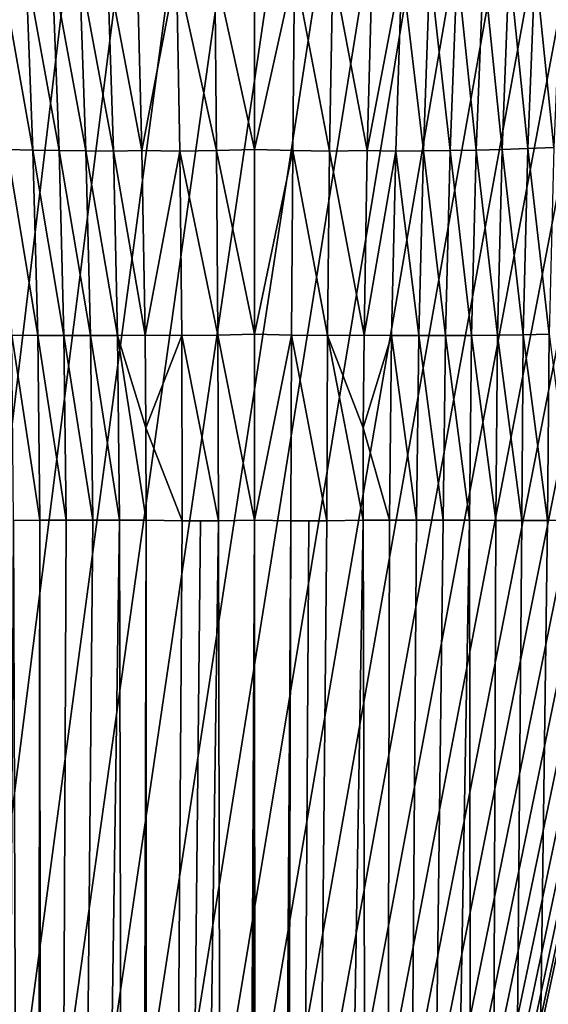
# Model space of a CAD drawing. Header units: metres. Extents: x -23 to 23, y -199 to 23.
# Tile 24 of 112: x -4 to 6, y -69 to -51. Entities that reach past the tile are written whole.
import ezdxf

# ---------------------------------------------------------------- set-up
doc = ezdxf.new("R2010")
doc.units = ezdxf.units.M
doc.layers.add('solid_509541_180_SW0001', color=7, linetype='CONTINUOUS')

msp = doc.modelspace()

# ---------------------------------------------------------------- linework, layer by layer
at = {"layer": 'solid_509541_180_SW0001'}
for points in [[(19.316486, -4.761213, 243), (18.993776, -5.918785, 243), (-20.209421, -189, 243)], [(19.316486, -4.761213, 243), (-20.209421, -189, 243), (20.209421, -189, 243)], [(18.993776, -5.918785, 243), (18.601791, -7.054702, 243), (-20.209421, -189, 243)], [(18.601791, -7.054702, 243), (18.141941, -8.164902, 243), (-20.209421, -189, 243)], [(18.141941, -8.164902, 243), (17.615858, -9.2454, 243), (-20.209421, -189, 243)], [(17.615858, -9.2454, 243), (17.025412, -10.292294, 243), (-20.209421, -189, 243)], [(17.025412, -10.292294, 243), (16.372877, -11.301532, 243), (-20.209421, -189, 243)], [(16.372877, -11.301532, 243), (15.660671, -12.269428, 243), (-20.209421, -189, 243)], [(15.660671, -12.269428, 243), (14.891361, -13.19253, 243), (-20.209421, -189, 243)], [(14.891361, -13.19253, 243), (14.067702, -14.067531, 243), (-20.209421, -189, 243)], [(14.067702, -14.067531, 243), (13.192632, -14.891286, 243), (-20.209421, -189, 243)], [(13.192632, -14.891286, 243), (12.269317, -15.660772, 243), (-20.209421, -189, 243)], [(12.269317, -15.660772, 243), (11.301332, -16.373013, 243), (-20.209421, -189, 243)], [(11.301332, -16.373013, 243), (10.292202, -17.025454, 243), (-20.209421, -189, 243)], [(10.292202, -17.025454, 243), (9.245549, -17.61577, 243), (-20.209421, -189, 243)], [(9.245549, -17.61577, 243), (8.165118, -18.141846, 243), (-20.209421, -189, 243)], [(8.165118, -18.141846, 243), (7.054771, -18.601778, 243), (-20.209421, -189, 243)], [(7.054771, -18.601778, 243), (5.918605, -18.993841, 243), (-20.209421, -189, 243)], [(5.918605, -18.993841, 243), (4.76099, -19.316536, 243), (-20.209421, -189, 243)], [(4.76099, -19.316536, 243), (3.586091, -19.568735, 243), (-20.209421, -189, 243)], [(-3.586091, -19.568735, 243), (-4.76099, -19.316536, 243), (-20.209421, -189, 243)], [(3.586091, -19.568735, 243), (2.39812, -19.749546, 243), (-20.209421, -189, 243)], [(-2.39812, -19.749546, 243), (-3.586091, -19.568735, 243), (-20.209421, -189, 243)], [(2.39812, -19.749546, 243), (1.201424, -19.858311, 243), (-20.209421, -189, 243)], [(-1.201424, -19.858311, 243), (-2.39812, -19.749546, 243), (-20.209421, -189, 243)], [(1.201424, -19.858311, 243), (0, -19.894623, 243), (-20.209421, -189, 243)], [(-1.201424, -19.858311, 243), (-20.209421, -189, 243), (0, -19.894623, 243)], [(4.807231, -49.511421, 227.282364), (5.296192, -49.486023, 227.444244), (5.157736, -52.976261, 228.181259)], [(5.157736, -52.976261, 228.181259), (5.296192, -49.486023, 227.444244), (5.646986, -52.957935, 228.349762)], [(5.296192, -49.486023, 227.444244), (5.792006, -49.456757, 227.624802), (5.646986, -52.957935, 228.349762)], [(-4.184245, -53.004559, 227.894043), (-4.67179, -52.991707, 228.029968), (-4.807231, -49.511421, 227.282364)], [(-4.317917, -49.533806, 227.136734), (-4.184245, -53.004559, 227.894043), (-4.807231, -49.511421, 227.282364)], [(-3.690017, -53.014381, 227.772217), (-4.184245, -53.004559, 227.894043), (-4.317917, -49.533806, 227.136734)], [(-3.820725, -49.552357, 227.005676), (-3.690017, -53.014381, 227.772217), (-4.317917, -49.533806, 227.136734)], [(-3.184543, -53.020447, 227.664261), (-3.690017, -53.014381, 227.772217), (-3.820725, -49.552357, 227.005676)], [(-3.30885, -49.565468, 226.888885), (-3.184543, -53.020447, 227.664261), (-3.820725, -49.552357, 227.005676)], [(-2.663602, -53.024021, 227.570496), (-3.184543, -53.020447, 227.664261), (-3.30885, -49.565468, 226.888885)], [(-2.77604, -49.576145, 226.78685), (-2.663602, -53.024021, 227.570496), (-3.30885, -49.565468, 226.888885)], [(-2.219469, -49.574776, 226.698868), (-2.12651, -53.012001, 227.489868), (-2.77604, -49.576145, 226.78685)], [(-2.12651, -53.012001, 227.489868), (-2.663602, -53.024021, 227.570496), (-2.77604, -49.576145, 226.78685)], [(-1.47542, -49.584652, 226.617737), (-2.12651, -53.012001, 227.489868), (-2.219469, -49.574776, 226.698868)], [(-1.47542, -49.584652, 226.617737), (-1.413283, -53.022999, 227.415497), (-2.12651, -53.012001, 227.489868)], [(-0.754467, -49.580833, 226.569595), (-0.722027, -53.014286, 227.370697), (-1.47542, -49.584652, 226.617737)], [(-0.722027, -53.014286, 227.370697), (-1.413283, -53.022999, 227.415497), (-1.47542, -49.584652, 226.617737)], [(0, -49.567486, 226.550949), (0, -52.996864, 227.353775), (-0.754467, -49.580833, 226.569595)], [(0, -52.996864, 227.353775), (-0.722027, -53.014286, 227.370697), (-0.754467, -49.580833, 226.569595)], [(0.754467, -49.580833, 226.569595), (0, -52.996864, 227.353775), (0, -49.567486, 226.550949)], [(0.722027, -53.014286, 227.370697), (0, -52.996864, 227.353775), (0.754467, -49.580833, 226.569595)], [(0.722027, -53.014286, 227.370697), (0.754467, -49.580833, 226.569595), (1.413283, -53.022999, 227.415497)], [(0.754467, -49.580833, 226.569595), (1.47542, -49.584652, 226.617737), (1.413283, -53.022999, 227.415497)], [(1.413283, -53.022999, 227.415497), (1.47542, -49.584652, 226.617737), (2.12651, -53.012001, 227.489868)], [(1.47542, -49.584652, 226.617737), (2.219469, -49.574776, 226.698868), (2.12651, -53.012001, 227.489868)], [(2.12651, -53.012001, 227.489868), (2.219469, -49.574776, 226.698868), (2.77604, -49.576145, 226.78685)], [(2.12651, -53.012001, 227.489868), (2.77604, -49.576145, 226.78685), (2.663602, -53.024021, 227.570496)], [(2.663602, -53.024021, 227.570496), (2.77604, -49.576145, 226.78685), (3.184543, -53.020447, 227.664261)], [(2.77604, -49.576145, 226.78685), (3.30885, -49.565468, 226.888885), (3.184543, -53.020447, 227.664261)], [(3.184543, -53.020447, 227.664261), (3.30885, -49.565468, 226.888885), (3.690017, -53.014381, 227.772217)], [(3.30885, -49.565468, 226.888885), (3.820725, -49.552357, 227.005676), (3.690017, -53.014381, 227.772217)], [(3.690017, -53.014381, 227.772217), (3.820725, -49.552357, 227.005676), (4.184245, -53.004559, 227.894043)], [(3.820725, -49.552357, 227.005676), (4.317917, -49.533806, 227.136734), (4.184245, -53.004559, 227.894043)], [(4.184245, -53.004559, 227.894043), (4.317917, -49.533806, 227.136734), (4.67179, -52.991707, 228.029968)], [(4.317917, -49.533806, 227.136734), (4.807231, -49.511421, 227.282364), (4.67179, -52.991707, 228.029968)], [(4.67179, -52.991707, 228.029968), (4.807231, -49.511421, 227.282364), (5.157736, -52.976261, 228.181259)], [(-4.094544, -56.506134, 228.343964), (-4.584059, -56.500839, 228.474319), (-4.67179, -52.991707, 228.029968)], [(-4.184245, -53.004559, 227.894043), (-4.094544, -56.506134, 228.343964), (-4.67179, -52.991707, 228.029968)], [(-3.59976, -56.509617, 228.22789), (-4.094544, -56.506134, 228.343964), (-4.184245, -53.004559, 227.894043)], [(-3.690017, -53.014381, 227.772217), (-3.59976, -56.509617, 228.22789), (-4.184245, -53.004559, 227.894043)], [(-3.097562, -56.511116, 228.125977), (-3.59976, -56.509617, 228.22789), (-3.690017, -53.014381, 227.772217)], [(-3.184543, -53.020447, 227.664261), (-3.097562, -56.511116, 228.125977), (-3.690017, -53.014381, 227.772217)], [(-2.585973, -56.510841, 228.038406), (-3.097562, -56.511116, 228.125977), (-3.184543, -53.020447, 227.664261)], [(-2.663602, -53.024021, 227.570496), (-2.585973, -56.510841, 228.038406), (-3.184543, -53.020447, 227.664261)], [(-2.12651, -53.012001, 227.489868), (-2.06653, -56.499447, 227.96521), (-2.663602, -53.024021, 227.570496)], [(-1.413283, -53.022999, 227.415497), (-2.06653, -56.499447, 227.96521), (-2.12651, -53.012001, 227.489868)], [(-0.722027, -53.014286, 227.370697), (-0.697549, -56.500996, 227.852951), (-1.413283, -53.022999, 227.415497)], [(0, -52.996864, 227.353775), (0, -56.484772, 227.838211), (-0.722027, -53.014286, 227.370697)], [(0, -56.484772, 227.838211), (-0.697549, -56.500996, 227.852951), (-0.722027, -53.014286, 227.370697)], [(0.722027, -53.014286, 227.370697), (0, -56.484772, 227.838211), (0, -52.996864, 227.353775)], [(0.697549, -56.500996, 227.852951), (0, -56.484772, 227.838211), (0.722027, -53.014286, 227.370697)], [(0.697549, -56.500996, 227.852951), (0.722027, -53.014286, 227.370697), (1.375278, -56.509052, 227.894882)], [(0.722027, -53.014286, 227.370697), (1.413283, -53.022999, 227.415497), (1.375278, -56.509052, 227.894882)], [(1.413283, -53.022999, 227.415497), (2.12651, -53.012001, 227.489868), (2.06653, -56.499447, 227.96521)], [(2.06653, -56.499447, 227.96521), (2.12651, -53.012001, 227.489868), (2.663602, -53.024021, 227.570496)], [(2.663602, -53.024021, 227.570496), (3.184543, -53.020447, 227.664261), (3.097562, -56.511116, 228.125977)], [(3.097562, -56.511116, 228.125977), (3.184543, -53.020447, 227.664261), (3.59976, -56.509617, 228.22789)], [(3.184543, -53.020447, 227.664261), (3.690017, -53.014381, 227.772217), (3.59976, -56.509617, 228.22789)], [(3.59976, -56.509617, 228.22789), (3.690017, -53.014381, 227.772217), (4.094544, -56.506134, 228.343964)], [(3.690017, -53.014381, 227.772217), (4.184245, -53.004559, 227.894043), (4.094544, -56.506134, 228.343964)], [(4.094544, -56.506134, 228.343964), (4.184245, -53.004559, 227.894043), (4.584059, -56.500839, 228.474319)], [(4.184245, -53.004559, 227.894043), (4.67179, -52.991707, 228.029968), (4.584059, -56.500839, 228.474319)], [(4.584059, -56.500839, 228.474319), (4.67179, -52.991707, 228.029968), (5.070704, -56.493877, 228.619598)], [(4.67179, -52.991707, 228.029968), (5.157736, -52.976261, 228.181259), (5.070704, -56.493877, 228.619598)], [(5.070704, -56.493877, 228.619598), (5.157736, -52.976261, 228.181259), (5.556802, -56.485279, 228.780777)], [(5.157736, -52.976261, 228.181259), (5.646986, -52.957935, 228.349762), (5.556802, -56.485279, 228.780777)], [(-2.06653, -56.499447, 227.96521), (-2.585973, -56.510841, 228.038406), (-2.663602, -53.024021, 227.570496)], [(-1.413283, -53.022999, 227.415497), (-1.375278, -56.509052, 227.894882), (-2.06653, -56.499447, 227.96521)], [(-0.697549, -56.500996, 227.852951), (-1.375278, -56.509052, 227.894882), (-1.413283, -53.022999, 227.415497)], [(1.375278, -56.509052, 227.894882), (1.413283, -53.022999, 227.415497), (2.06653, -56.499447, 227.96521)], [(2.06653, -56.499447, 227.96521), (2.663602, -53.024021, 227.570496), (2.585973, -56.510841, 228.038406)], [(2.585973, -56.510841, 228.038406), (2.663602, -53.024021, 227.570496), (3.097562, -56.511116, 228.125977)], [(-4.584059, -56.500839, 228.474319), (-4.055233, -59.999996, 228.490753), (-4.551064, -60.001373, 228.620514)], [(-4.094544, -56.506134, 228.343964), (-4.055233, -59.999996, 228.490753), (-4.584059, -56.500839, 228.474319)], [(-4.094544, -56.506134, 228.343964), (-3.555921, -59.999847, 228.376053), (-4.055233, -59.999996, 228.490753)], [(-3.59976, -56.509617, 228.22789), (-3.555921, -59.999847, 228.376053), (-4.094544, -56.506134, 228.343964)], [(-3.59976, -56.509617, 228.22789), (-3.053502, -60, 228.276474), (-3.555921, -59.999847, 228.376053)], [(-3.097562, -56.511116, 228.125977), (-3.053502, -60, 228.276474), (-3.59976, -56.509617, 228.22789)], [(-2.585973, -56.510841, 228.038406), (-2.548692, -60, 228.192139), (-3.097562, -56.511116, 228.125977)], [(-3.097562, -56.511116, 228.125977), (-2.548692, -60, 228.192139), (-3.053502, -60, 228.276474)], [(-2.06653, -56.499447, 227.96521), (-2.050785, -58.250305, 228.083939), (-2.585973, -56.510841, 228.038406)], [(-2.585973, -56.510841, 228.038406), (-2.045416, -60, 228.123505), (-2.548692, -60, 228.192139)], [(-2.050785, -58.250305, 228.083939), (-2.045416, -60, 228.123505), (-2.585973, -56.510841, 228.038406)], [(-1.375278, -56.509052, 227.894882), (-2.050785, -58.250305, 228.083939), (-2.06653, -56.499447, 227.96521)], [(-1.375278, -56.509052, 227.894882), (-1.365123, -60.011875, 228.054901), (-2.050785, -58.250305, 228.083939)], [(-0.697549, -56.500996, 227.852951), (-0.682241, -60.011906, 228.013702), (-1.375278, -56.509052, 227.894882)], [(-1.375278, -56.509052, 227.894882), (-0.682241, -60.011906, 228.013702), (-1.365123, -60.011875, 228.054901)], [(0, -56.484772, 227.838211), (0, -60, 228), (-0.697549, -56.500996, 227.852951)], [(-0.697549, -56.500996, 227.852951), (0, -60, 228), (-0.682241, -60.011906, 228.013702)], [(0.697549, -56.500996, 227.852951), (0, -60, 228), (0, -56.484772, 227.838211)], [(0.697549, -56.500996, 227.852951), (0.682241, -60.011906, 228.013702), (0, -60, 228)], [(0.697549, -56.500996, 227.852951), (1.365123, -60.011875, 228.054901), (0.682241, -60.011906, 228.013702)], [(0.697549, -56.500996, 227.852951), (1.375278, -56.509052, 227.894882), (1.365123, -60.011875, 228.054901)], [(1.375278, -56.509052, 227.894882), (2.045416, -60, 228.123505), (1.365123, -60.011875, 228.054901)], [(1.375278, -56.509052, 227.894882), (2.06653, -56.499447, 227.96521), (2.050785, -58.250305, 228.083939)], [(1.375278, -56.509052, 227.894882), (2.050785, -58.250305, 228.083939), (2.045416, -60, 228.123505)], [(2.050785, -58.250305, 228.083939), (2.06653, -56.499447, 227.96521), (2.585973, -56.510841, 228.038406)], [(2.050785, -58.250305, 228.083939), (2.585973, -56.510841, 228.038406), (2.548692, -60, 228.192139)], [(2.585973, -56.510841, 228.038406), (3.053502, -60, 228.276474), (2.548692, -60, 228.192139)], [(2.585973, -56.510841, 228.038406), (3.097562, -56.511116, 228.125977), (3.053502, -60, 228.276474)], [(3.097562, -56.511116, 228.125977), (3.555921, -59.999847, 228.376053), (3.053502, -60, 228.276474)], [(3.097562, -56.511116, 228.125977), (3.59976, -56.509617, 228.22789), (3.555921, -59.999847, 228.376053)], [(3.59976, -56.509617, 228.22789), (4.055233, -59.999996, 228.490753), (3.555921, -59.999847, 228.376053)], [(3.59976, -56.509617, 228.22789), (4.094544, -56.506134, 228.343964), (4.055233, -59.999996, 228.490753)], [(4.094544, -56.506134, 228.343964), (4.551064, -60.001373, 228.620514), (4.055233, -59.999996, 228.490753)], [(4.094544, -56.506134, 228.343964), (4.584059, -56.500839, 228.474319), (4.551064, -60.001373, 228.620514)], [(4.584059, -56.500839, 228.474319), (5.042524, -60.002453, 228.765076), (4.551064, -60.001373, 228.620514)], [(4.584059, -56.500839, 228.474319), (5.070704, -56.493877, 228.619598), (5.042524, -60.002453, 228.765076)], [(5.070704, -56.493877, 228.619598), (5.52889, -60.001839, 228.924194), (5.042524, -60.002453, 228.765076)], [(5.070704, -56.493877, 228.619598), (5.556802, -56.485279, 228.780777), (5.52889, -60.001839, 228.924194)], [(5.556802, -56.485279, 228.780777), (6.009351, -60, 229.097549), (5.52889, -60.001839, 228.924194)], [(-2.050785, -58.250305, 228.083939), (-1.365123, -60.011875, 228.054901), (-2.045416, -60, 228.123505)], [(2.050785, -58.250305, 228.083939), (2.548692, -60, 228.192139), (2.045416, -60, 228.123505)], [(-4.20429, -158.802048, 228.528091), (-5.015122, -158.826111, 228.756592), (-4.551064, -60.001373, 228.620514)], [(-4.20429, -158.802048, 228.528091), (-4.551064, -60.001373, 228.620514), (-4.055233, -59.999996, 228.490753)], [(-3.995378, -158.79538, 228.476166), (-4.20429, -158.802048, 228.528091), (-4.055233, -59.999996, 228.490753)], [(-3.995378, -158.79538, 228.476166), (-4.055233, -59.999996, 228.490753), (-3.555921, -59.999847, 228.376053)], [(-3.995378, -158.79538, 228.476166), (-3.555921, -59.999847, 228.376053), (-3.053502, -60, 228.276474)], [(-3.995378, -158.79538, 228.476166), (-3.053502, -60, 228.276474), (-2.548692, -60, 228.192139)], [(-2.321126, -158.739883, 228.15921), (-3.995378, -158.79538, 228.476166), (-2.548692, -60, 228.192139)], [(-2.321126, -158.739883, 228.15921), (-2.548692, -60, 228.192139), (-2.045416, -60, 228.123505)], [(-2.064483, -158.731567, 228.125824), (-2.321126, -158.739883, 228.15921), (-2.045416, -60, 228.123505)], [(-2.064483, -158.731567, 228.125824), (-2.045416, -60, 228.123505), (-1.365123, -60.011875, 228.054901)], [(-2.064483, -158.731567, 228.125824), (-1.365123, -60.011875, 228.054901), (-1.022926, -60.013378, 228.030807)], [(-2.064483, -158.731567, 228.125824), (-1.022926, -60.013378, 228.030807), (-0.682241, -60.011906, 228.013702)], [(-0.478256, -158.687241, 228.006729), (-2.064483, -158.731567, 228.125824), (-0.682241, -60.011906, 228.013702)], [(-1.365123, -60.011875, 228.054901), (-0.682241, -60.011906, 228.013702), (-1.022926, -60.013378, 228.030807)], [(-0.478256, -158.687241, 228.006729), (-0.682241, -60.011906, 228.013702), (0, -60, 228)], [(-0.304704, -158.683914, 228.002731), (-0.478256, -158.687241, 228.006729), (0, -60, 228)], [(-0.132925, -158.682114, 228.000519), (-0.304704, -158.683914, 228.002731), (0, -60, 228)], [(-0.069395, -158.681702, 228.000137), (-0.132925, -158.682114, 228.000519), (0, -60, 228)], [(-0.009581, -158.681458, 228), (-0.069395, -158.681702, 228.000137), (0, -60, 228)], [(0.046745, -158.681641, 228.000061), (-0.009581, -158.681458, 228), (0, -60, 228)], [(0.046745, -158.681641, 228.000061), (0, -60, 228), (0.682241, -60.011906, 228.013702)], [(0.104659, -158.681946, 228.00032), (0.046745, -158.681641, 228.000061), (0.682241, -60.011906, 228.013702)], [(0.252087, -158.683228, 228.001862), (0.104659, -158.681946, 228.00032), (0.682241, -60.011906, 228.013702)], [(0.252087, -158.683228, 228.001862), (0.682241, -60.011906, 228.013702), (0.398884, -158.685486, 228.004684)], [(2.045416, -60, 228.123505), (2.319206, -158.736115, 228.158936), (0.398884, -158.685486, 228.004684)], [(1.365123, -60.011875, 228.054901), (2.045416, -60, 228.123505), (0.398884, -158.685486, 228.004684)], [(1.022926, -60.013378, 228.030807), (1.365123, -60.011875, 228.054901), (0.398884, -158.685486, 228.004684)], [(0.682241, -60.011906, 228.013702), (1.022926, -60.013378, 228.030807), (0.398884, -158.685486, 228.004684)], [(0.682241, -60.011906, 228.013702), (1.365123, -60.011875, 228.054901), (1.022926, -60.013378, 228.030807)], [(2.045416, -60, 228.123505), (2.548692, -60, 228.192139), (2.319206, -158.736115, 228.158936)], [(3.555921, -59.999847, 228.376053), (4.055233, -59.999996, 228.490753), (2.319206, -158.736115, 228.158936)], [(3.053502, -60, 228.276474), (3.555921, -59.999847, 228.376053), (2.319206, -158.736115, 228.158936)], [(4.055233, -59.999996, 228.490753), (4.191937, -158.793533, 228.524933), (2.319206, -158.736115, 228.158936)], [(2.548692, -60, 228.192139), (3.053502, -60, 228.276474), (2.319206, -158.736115, 228.158936)], [(4.055233, -59.999996, 228.490753), (4.551064, -60.001373, 228.620514), (4.191937, -158.793533, 228.524933)], [(6.009351, -60, 229.097549), (6.009351, -158.838348, 229.097549), (4.191937, -158.793533, 228.524933)], [(5.52889, -60.001839, 228.924194), (6.009351, -60, 229.097549), (4.191937, -158.793533, 228.524933)], [(4.551064, -60.001373, 228.620514), (5.042524, -60.002453, 228.765076), (4.191937, -158.793533, 228.524933)], [(5.042524, -60.002453, 228.765076), (5.52889, -60.001839, 228.924194), (4.191937, -158.793533, 228.524933)]]:
    msp.add_3dface(points, dxfattribs=at)

doc.saveas('drawing.dxf')
